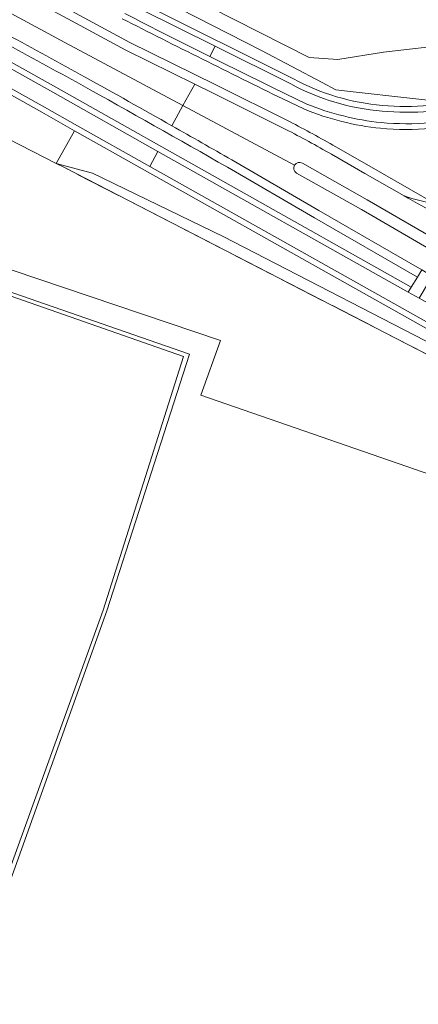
# Model space of a CAD drawing. Header units: metres. Extents: x 200176 to 205485, y 394066 to 399855.
# Tile 170 of 230: x 204211 to 204280, y 396397 to 396569. Entities that reach past the tile are written whole.
import ezdxf

# ---------------------------------------------------------------- set-up
doc = ezdxf.new("R2010")
doc.units = ezdxf.units.M
doc.linetypes.add('IE-TERREINAFSCHEIDING', pattern=[10, 8, -2])
for name, color, linetype, lineweight in [('B-WE-GR-BOS_GEMENGD-GV', 40, 'Continuous', 13), ('B-WE-GR-BOS_LOOF-GV', 40, 'Continuous', 13), ('B-WE-GR-GROENVOORZIENING-GV', 80, 'Continuous', 18), ('B-WE-IE-TERREINAFSCHEIDING-G', 210, 'IE-TERREINAFSCHEIDING', 18), ('B-WE-OG-TERREIN_CULTUURSCHEIDING-GV', 7, 'Continuous', 18), ('B-WE-OG-TERREIN_ERF-GV', 7, 'Continuous', 18), ('B-WE-OG-WEG-GV', 7, 'Continuous', 18), ('B-WE-VH-ONVERHARD-GV', 252, 'Continuous', 18), ('B-WE-VH-VERHARDING_ASFALT-GV', 252, 'Continuous', 18), ('B-WE-VH-VERHARDING_BETON-GV', 252, 'Continuous', 18), ('B-WE-VH-VERHARDING_BETONSTRAATSTEEN-GV', 252, 'Continuous', 18)]:
    doc.layers.add(name, color=color, linetype=linetype, lineweight=lineweight)

msp = doc.modelspace()

# ---------------------------------------------------------------- linework, layer by layer
at = {"layer": 'B-WE-GR-BOS_GEMENGD-GV', "flags": 128}
msp.add_lwpolyline([(204288.936, 396509.429), (204246.312, 396531.388), (204223.507, 396542.397), (204217.155, 396544.131), (204218.693, 396543.339), (204289.599, 396506.838)], dxfattribs=at)
at = {"layer": 'B-WE-GR-BOS_LOOF-GV', "flags": 128}
for points in [[(204163.902, 396540.871), (204245.831, 396513.24), (204242.368, 396503.683), (204315.62, 396478.367), (204319.114, 396479.773), (204297.718, 396499.92), (204297.081, 396500.513), (204291.774, 396505.453), (204291.137, 396506.046), (204289.599, 396506.838), (204218.693, 396543.339), (204217.155, 396544.131), (204139.286, 396584.096)], [(204243.979, 396571.387), (204261.31, 396562.598), (204266.277, 396562.232), (204274.297, 396563.511), (204298.588, 396566.332), (204317.569, 396558.314), (204321.203, 396556.259), (204323.324, 396555.899), (204323.685, 396555.837), (204324.114, 396555.646), (204324.88, 396555.304), (204328.232, 396554.694), (204334.152, 396551.652), (204338.899, 396547.866), (204358.686, 396533.086), (204371.592, 396527.118), (204382.214, 396522.976), (204390.024, 396518.783), (204395.568, 396513.556), (204398.103, 396509.85), (204400.535, 396509.61), (204403.857, 396510.688), (204405.762, 396512.345)]]:
    msp.add_lwpolyline(points, dxfattribs=at)
at = {"layer": 'B-WE-GR-GROENVOORZIENING-GV', "flags": 128}
msp.add_lwpolyline([(204278.598, 396521.674), (204279.122, 396522.527), (204217.06, 396557.416), (204161.366, 396588.669), (204154.424, 396592.53), (204151.18, 396594.402), (204144.965, 396597.989), (204144.361, 396598.319), (204143.171, 396597.83), (204144.475, 396597.117), (204150.706, 396593.521), (204153.931, 396591.66), (204160.878, 396587.796), (204216.57, 396556.544), (204234.915, 396546.231)], close=True, dxfattribs=at)
at = {"layer": 'B-WE-IE-TERREINAFSCHEIDING-G', "flags": 128}
msp.add_lwpolyline([(204297.718, 396499.92), (204297.081, 396500.513), (204291.774, 396505.453), (204291.137, 396506.046), (204289.599, 396506.838), (204218.693, 396543.339), (204217.155, 396544.131)], dxfattribs=at)
at = {"layer": 'B-WE-OG-TERREIN_CULTUURSCHEIDING-GV', "flags": 128}
for points in [[(204283.944, 396554.904), (204283.039, 396555.03), (204278.352, 396555.565), (204268.964, 396556.639), (204265.962, 396556.982), (204263.548, 396558.257), (204252.979, 396563.843), (204233.023, 396574.037), (204210.114, 396586.058), (204205.96, 396587.719), (204200.479, 396589.911), (204196.457, 396592.363), (204188.776, 396596.929), (204177.899, 396603.394), (204157.292, 396613.882), (204149.573, 396616.28), (204142.48, 396619.138), (204137.259, 396621.242), (204136.275, 396621.826), (204133.286, 396623.742), (204133.166, 396623.819), (204133.092, 396623.867), (204132.951, 396623.648)], [(204162.18, 396609.482), (204181.385, 396599.189), (204200.389, 396588.999), (204221.061, 396577.926), (204226.76, 396574.897), (204232.457, 396571.885), (204258.541, 396558.891)], [(204194.364, 396572.552), (204178.055, 396581.314), (204157.849, 396592.176), (204157.659, 396591.846), (204151.668, 396595.307), (204145.642, 396598.846), (204144.361, 396598.319), (204144.965, 396597.989), (204151.18, 396594.402), (204154.424, 396592.53), (204161.366, 396588.669), (204217.06, 396557.416), (204279.122, 396522.527)], [(204171.117, 396596.738), (204180.457, 396591.743), (204200.64, 396580.929), (204219.114, 396571.061), (204230.008, 396565.211), (204244.982, 396557.836), (204257.873, 396551.408)], [(204233.023, 396574.037), (204252.979, 396563.843), (204263.548, 396558.257), (204265.962, 396556.982), (204268.964, 396556.639), (204278.352, 396555.565), (204283.039, 396555.03)], [(204298.588, 396566.332), (204274.297, 396563.511), (204266.277, 396562.232), (204261.31, 396562.598), (204243.979, 396571.387)], [(204260.493, 396553.582), (204256.72, 396555.367)], [(204291.212, 396510.062), (204220.356, 396549.833), (204217.155, 396544.131), (204223.507, 396542.397), (204246.312, 396531.388), (204288.936, 396509.429), (204293.421, 396506.07), (204306.549, 396494.393), (204307.821, 396493.27), (204309.634, 396496.537), (204300.371, 396503.474)], [(204265.936, 396547.017), (204271.76, 396543.682), (204283.379, 396537.036)], [(204279.122, 396522.527), (204280.204, 396524.288), (204262.237, 396534.636), (204247.033, 396543.453)], [(204137.576, 396346.791), (204253.446, 396310.912), (204256.182, 396310.912), (204258.5, 396311.298), (204260.914, 396312.295), (204262.975, 396314), (204264.617, 396315.416), (204266.162, 396317.765), (204278.789, 396353.463), (204279.674, 396354.903), (204283.179, 396356.24), (204284.05, 396356.445), (204288.644, 396369.096), (204284.86, 396370.52), (204320.588, 396478.386), (204320.231, 396478.722), (204319.114, 396479.773), (204315.62, 396478.367), (204242.368, 396503.683), (204245.831, 396513.24), (204163.902, 396540.871)], [(204166.27, 396536.57), (204240.402, 396510.869), (204226.006, 396466.078), (204203.345, 396403)]]:
    msp.add_lwpolyline(points, dxfattribs=at)
at = {"layer": 'B-WE-OG-TERREIN_CULTUURSCHEIDING-GV'}
for points in [[(204221.462, 396557.865, 0.0035659), (204194.364, 396572.552)], [(204256.72, 396555.367, -0.0038512), (204228.668, 396569.369)], [(204247.033, 396543.453, 0.003439), (204221.462, 396557.865)], [(204258.541, 396558.891, 0.1042559), (204274.099, 396554.249)], [(204274.099, 396554.249, 0.0445527), (204282.224, 396554.217)], [(204273.771, 396550.265, -0.0735438), (204260.493, 396553.582)], [(204257.873, 396551.408, -0.0144905), (204265.936, 396547.017)], [(204282.547, 396550.233, -0.0460332), (204273.771, 396550.265)]]:
    msp.add_lwpolyline(points, format="xyb", dxfattribs=at)
at = {"layer": 'B-WE-OG-TERREIN_CULTUURSCHEIDING-GV', "flags": 128}
msp.add_lwpolyline([(204239.363, 396510.465), (204167.026, 396535.739), (204148.58, 396485.807), (204130.329, 396428.902), (204202.781, 396403.858), (204225.324, 396466.208)], close=True, dxfattribs=at)
at = {"layer": 'B-WE-OG-TERREIN_ERF-GV', "flags": 128}
msp.add_lwpolyline([(204167.026, 396535.739), (204239.363, 396510.465), (204225.324, 396466.208), (204202.781, 396403.858), (204130.329, 396428.902), (204148.58, 396485.807)], close=True, dxfattribs=at)
msp.add_lwpolyline([(204203.345, 396403), (204226.006, 396466.078), (204240.402, 396510.869), (204166.27, 396536.57)], dxfattribs=at)
at = {"layer": 'B-WE-OG-WEG-GV', "flags": 128}
msp.add_lwpolyline([(204143.481, 396593.362), (204142.299, 396590.752), (204140.274, 396586.279), (204139.286, 396584.096), (204217.155, 396544.131), (204220.356, 396549.833), (204214.647, 396553.038), (204162.899, 396582.053), (204162.41, 396581.181)], dxfattribs=at)
at = {"layer": 'B-WE-VH-ONVERHARD-GV', "flags": 128}
for points in [[(204258.541, 396558.891), (204232.457, 396571.885), (204226.76, 396574.897), (204221.061, 396577.926), (204200.389, 396588.999), (204181.385, 396599.189), (204162.18, 396609.482)], [(204161.708, 396608.601), (204180.913, 396598.308), (204199.917, 396588.118), (204220.59, 396577.044), (204226.292, 396574.013), (204232, 396570.995), (204244.913, 396564.562), (204258.095, 396557.996)], [(204153.646, 396605.186), (204153.47, 396604.895), (204156.031, 396603.407), (204170.409, 396595.415), (204179.749, 396590.421), (204199.932, 396579.606), (204218.406, 396569.739), (204229.322, 396563.877), (204241.317, 396557.969), (204244.316, 396556.492), (204257.204, 396550.066)], [(204257.873, 396551.408), (204244.982, 396557.836), (204230.008, 396565.211), (204219.114, 396571.061), (204200.64, 396580.929), (204180.457, 396591.743), (204171.117, 396596.738)], [(204291.738, 396510.913), (204233.485, 396543.61), (204220.845, 396550.705), (204215.136, 396553.91), (204163.388, 396582.925), (204152.435, 396589.067), (204149.28, 396590.874), (204145.853, 396592.836)], [(204147.496, 396590.743), (204151.942, 396588.197), (204162.899, 396582.053), (204214.647, 396553.038), (204220.356, 396549.833), (204291.212, 396510.062)], [(204260.921, 396554.486), (204257.16, 396556.265)], [(204256.72, 396555.367), (204260.493, 396553.582)], [(204265.181, 396545.721), (204271.015, 396542.38), (204277.87, 396538.459)], [(204283.379, 396537.036), (204271.76, 396543.682), (204265.936, 396547.017)], [(204247.033, 396543.453), (204262.237, 396534.636), (204280.204, 396524.288), (204280.99, 396525.566), (204262.988, 396535.935), (204247.786, 396544.751)]]:
    msp.add_lwpolyline(points, dxfattribs=at)
at = {"layer": 'B-WE-VH-ONVERHARD-GV'}
for points in [[(204222.189, 396559.177, 0.0035678), (204195.069, 396573.876)], [(204194.364, 396572.552, -0.0035659), (204221.462, 396557.865)], [(204228.668, 396569.369, 0.0038512), (204256.72, 396555.367)], [(204243.948, 396562.792, -0.001826), (204229.132, 396570.255)], [(204257.16, 396556.265, -0.00176), (204243.948, 396562.792)], [(204237.347, 396550.69, 0.0020449), (204222.189, 396559.177)], [(204221.462, 396557.865, -0.003439), (204247.033, 396543.453)], [(204258.095, 396557.996, 0.1042479), (204274.017, 396553.252)], [(204274.099, 396554.249, -0.1042559), (204258.541, 396558.891)], [(204273.868, 396551.26, -0.0735268), (204260.921, 396554.486)], [(204282.224, 396554.217, -0.0445527), (204274.099, 396554.249)], [(204260.493, 396553.582, 0.0735438), (204273.771, 396550.265)], [(204274.017, 396553.252, 0.044501), (204282.309, 396553.221)], [(204247.786, 396544.751, 0.0014561), (204237.347, 396550.69)], [(204265.936, 396547.017, 0.0144905), (204257.873, 396551.408)], [(204282.459, 396551.229, -0.0459782), (204273.868, 396551.26)], [(204257.204, 396550.066, -0.0144354), (204265.181, 396545.721)], [(204273.771, 396550.265, 0.0460332), (204282.547, 396550.233)], [(204277.87, 396538.459, 0.0413093), (204283.379, 396537.036)]]:
    msp.add_lwpolyline(points, format="xyb", dxfattribs=at)
at = {"layer": 'B-WE-VH-VERHARDING_ASFALT-GV', "flags": 128}
msp.add_lwpolyline([(204241.317, 396557.969), (204229.322, 396563.877), (204218.406, 396569.739), (204199.932, 396579.606), (204179.749, 396590.421), (204170.409, 396595.415), (204156.031, 396603.407), (204154.237, 396600.077), (204157.149, 396598.316), (204169.172, 396591.753), (204180.353, 396585.858), (204201.263, 396574.618), (204218.659, 396565.209), (204239.269, 396554.215)], close=True, dxfattribs=at)
for points in [[(204237.347, 396550.69), (204239.269, 396554.215), (204218.659, 396565.209), (204201.263, 396574.618), (204180.353, 396585.858), (204169.172, 396591.753), (204157.149, 396598.316), (204154.237, 396600.077), (204152.588, 396597.016), (204157.323, 396594.275)], [(204257.204, 396550.066), (204244.316, 396556.492), (204241.317, 396557.969), (204239.269, 396554.215), (204258.757, 396543.819)], [(204258.757, 396543.819), (204239.269, 396554.215), (204237.347, 396550.69)], [(204278.571, 396538.065), (204277.87, 396538.459), (204271.015, 396542.38), (204265.181, 396545.721)], [(204247.786, 396544.751), (204262.988, 396535.935), (204280.99, 396525.566), (204282.812, 396524.457), (204284.008, 396523.569)], [(204283.583, 396530.766), (204271.44, 396537.77), (204260.118, 396544.187)], [(204260.118, 396544.187), (204271.44, 396537.77), (204283.583, 396530.766), (204286.317, 396529.18), (204287.445, 396528.523), (204287.744, 396528.342), (204288.043, 396528.162)], [(204259.1, 396542.452), (204270.441, 396536.067), (204282.529, 396529.027)], [(204287.017, 396526.369), (204286.834, 396526.478), (204285.259, 396527.431), (204282.529, 396529.027), (204270.441, 396536.067), (204259.1, 396542.452)]]:
    msp.add_lwpolyline(points, dxfattribs=at)
at = {"layer": 'B-WE-VH-VERHARDING_ASFALT-GV'}
for points in [[(204195.069, 396573.876, -0.0035678), (204222.189, 396559.177)], [(204222.189, 396559.177, -0.0020449), (204237.347, 396550.69)], [(204237.347, 396550.69, -0.0014561), (204247.786, 396544.751)], [(204265.181, 396545.721, 0.0144354), (204257.204, 396550.066)], [(204258.757, 396543.819, 0.4090523), (204259.1, 396542.452)], [(204259.1, 396542.452, -0.4090523), (204258.757, 396543.819)], [(204260.118, 396544.187, 0.4086461), (204258.757, 396543.819)], [(204258.757, 396543.819, -0.4086461), (204260.118, 396544.187)], [(204304.582, 396522.237, 0.0171909), (204278.571, 396538.065)]]:
    msp.add_lwpolyline(points, format="xyb", dxfattribs=at)
at = {"layer": 'B-WE-VH-VERHARDING_BETON-GV', "flags": 128}
for points in [[(204243.948, 396562.792), (204244.913, 396564.562), (204232, 396570.995), (204226.292, 396574.013), (204220.59, 396577.044), (204199.917, 396588.118), (204180.913, 396598.308), (204161.708, 396608.601)], [(204258.095, 396557.996), (204244.913, 396564.562), (204243.948, 396562.792)], [(204257.16, 396556.265), (204260.921, 396554.486)]]:
    msp.add_lwpolyline(points, dxfattribs=at)
for points in [[(204163.388, 396582.925), (204215.136, 396553.91), (204220.845, 396550.705), (204233.485, 396543.61), (204234.915, 396546.231), (204216.57, 396556.544), (204160.878, 396587.796), (204153.931, 396591.66), (204150.706, 396593.521), (204149.28, 396590.874), (204152.435, 396589.067)], [(204291.738, 396510.913), (204293.188, 396513.528), (204280.498, 396520.613), (204278.598, 396521.674), (204234.915, 396546.231), (204233.485, 396543.61)], [(204278.598, 396521.674), (204280.498, 396520.613), (204281.014, 396521.47), (204282.035, 396523.166), (204282.812, 396524.457), (204280.99, 396525.566), (204280.204, 396524.288), (204279.122, 396522.527)]]:
    msp.add_lwpolyline(points, close=True, dxfattribs=at)
at = {"layer": 'B-WE-VH-VERHARDING_BETON-GV'}
for points in [[(204229.132, 396570.255, 0.001826), (204243.948, 396562.792)], [(204243.948, 396562.792, 0.00176), (204257.16, 396556.265)], [(204274.017, 396553.252, -0.1042479), (204258.095, 396557.996)], [(204260.921, 396554.486, 0.0735268), (204273.868, 396551.26)], [(204282.309, 396553.221, -0.044501), (204274.017, 396553.252)], [(204273.868, 396551.26, 0.0459782), (204282.459, 396551.229)]]:
    msp.add_lwpolyline(points, format="xyb", dxfattribs=at)
at = {"layer": 'B-WE-VH-VERHARDING_BETONSTRAATSTEEN-GV'}
for points in [[(204283.379, 396537.036, -0.0413093), (204277.87, 396538.459)], [(204278.571, 396538.065, -0.0171909), (204304.582, 396522.237)]]:
    msp.add_lwpolyline(points, format="xyb", dxfattribs=at)
at = {"layer": 'B-WE-VH-VERHARDING_BETONSTRAATSTEEN-GV', "flags": 128}
msp.add_lwpolyline([(204277.87, 396538.459), (204278.571, 396538.065)], dxfattribs=at)

doc.saveas('drawing.dxf')
